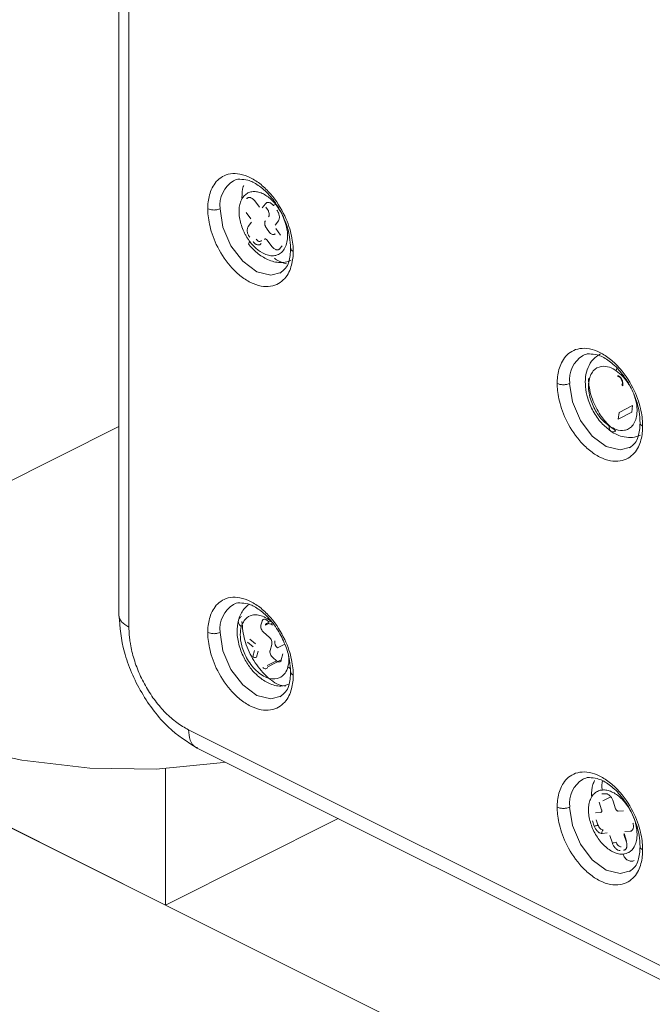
# Paper-space layout 'Sheet3' of a CAD drawing. Header units: inches. Extents: x 0.78 to 10.31, y 0.31 to 7.8.
# Tile 12 of 24: x 3.45 to 4.03, y 1.22 to 2.12. Entities that reach past the tile are written whole.
import ezdxf

# ---------------------------------------------------------------- set-up
doc = ezdxf.new("R2010")
doc.units = ezdxf.units.IN
doc.header["$MEASUREMENT"] = 0

psp = doc.layouts.new('Sheet3')

# ---------------------------------------------------------------- linework, layer by layer
at = {"color": 7, "linetype": 'Continuous', "lineweight": 15}
for p, q in [((3.54317, 2.37992), (3.54317, 1.57448)), ((3.55225, 2.36894), (3.55225, 1.56354)), ((3.20183, 1.57557), (3.54317, 1.74624)), ((3.68134, 1.56891), (3.67758, 1.56703)), ((3.12861, 1.53896), (4.93337, 0.63659)), ((3.60635, 1.47024), (4.03768, 1.25457)), ((3.61438, 1.45348), (4.04574, 1.23781)), ((3.58551, 1.31058), (3.58551, 1.43473)), ((3.97594, 1.38243), (3.97443, 1.3871))]:
    psp.add_line(p, q, dxfattribs=at)
at = {"color": 144, "linetype": 'Continuous', "lineweight": 0}
for p, q in [((3.66679, 1.95178), (3.67119, 1.94596)), ((3.67364, 1.94532), (3.6766, 1.94923)), ((3.67674, 1.94613), (3.67843, 1.9439)), ((3.68562, 1.94863), (3.68364, 1.94764)), ((3.6633, 1.93552), (3.6589, 1.94135)), ((3.66082, 1.92837), (3.66378, 1.93228)), ((3.68834, 1.9337), (3.68538, 1.92979)), ((3.6774, 1.92701), (3.68033, 1.92312)), ((3.68383, 1.92114), (3.68524, 1.92185)), ((3.68586, 1.92654), (3.69026, 1.92072)), ((3.68237, 1.91029), (3.67797, 1.91611)), ((3.69171, 1.91098), (3.68973, 1.90838)), ((3.99775, 1.75314), (4.01012, 1.75933)), ((3.99775, 1.75314), (3.99851, 1.75918)), ((4.01089, 1.76537), (3.99851, 1.75918)), ((4.01012, 1.75933), (4.01089, 1.76537)), ((3.67344, 1.56914), (3.67243, 1.56549)), ((3.67981, 1.56815), (3.67783, 1.56986)), ((3.67644, 1.56549), (3.67951, 1.56703)), ((3.68291, 1.56726), (3.68083, 1.56622)), ((3.68292, 1.56548), (3.68161, 1.56661)), ((3.66245, 1.55272), (3.66753, 1.54834)), ((3.67482, 1.55891), (3.67991, 1.55453)), ((3.66526, 1.54563), (3.66018, 1.55002)), ((3.66495, 1.53687), (3.66646, 1.54234)), ((3.68229, 1.54795), (3.68079, 1.54248)), ((3.69409, 1.54797), (3.68749, 1.54467)), ((3.66992, 1.54176), (3.66841, 1.53629)), ((3.67858, 1.52752), (3.69096, 1.5337)), ((3.68318, 1.5359), (3.68657, 1.53298)), ((3.69096, 1.5337), (3.69246, 1.53918)), ((3.68657, 1.53298), (3.678, 1.52869)), ((3.58551, 1.31058), (3.23195, 1.48735)), ((3.98289, 1.41169), (3.98609, 1.41193)), ((3.98372, 1.40532), (3.99107, 1.40899)), ((3.98262, 1.3973), (3.98036, 1.40431)), ((3.99315, 1.40529), (3.99541, 1.39829)), ((3.97697, 1.39448), (3.98177, 1.39485)), ((3.99776, 1.39608), (4.00256, 1.39644)), ((3.74285, 1.38925), (3.58551, 1.31058)), ((3.9778, 1.38811), (3.97931, 1.38344)), ((3.9878, 1.37616), (3.983, 1.3758)), ((3.99241, 1.36695), (3.99015, 1.37395)), ((4.00294, 1.37493), (4.0052, 1.36793)), ((4.00537, 1.36869), (4.00311, 1.3757)), ((4.00859, 1.37776), (4.00379, 1.37739))]:
    psp.add_line(p, q, dxfattribs=at)
at = {"color": 8, "linetype": 'Continuous', "lineweight": 15}
for p, q in [((3.68691, 1.94733), (3.69011, 1.94219)), ((3.99598, 1.79711), (3.99663, 1.79937)), ((3.69693, 1.52735), (3.69917, 1.52598))]:
    psp.add_line(p, q, dxfattribs=at)
at = {"color": 8, "linetype": 'Continuous', "lineweight": 15, "flags": 128}
for points in [[(3.69082, 1.88667), (3.68129, 1.88406), (3.66857, 1.88732), (3.65585, 1.89678), (3.64507, 1.911), (3.63787, 1.9278), (3.63534, 1.94464)], [(4.00902, 1.72757), (3.99949, 1.72497), (3.98677, 1.72823), (3.97405, 1.73768), (3.96327, 1.7519), (3.95606, 1.7687), (3.95353, 1.78555)], [(3.69082, 1.50085), (3.68129, 1.49825), (3.66857, 1.50151), (3.65585, 1.51097), (3.64507, 1.52518), (3.63787, 1.54199), (3.63534, 1.55883)], [(4.00902, 1.34175), (3.99949, 1.33915), (3.98677, 1.34241), (3.97405, 1.35187), (3.96327, 1.36608), (3.95606, 1.38289), (3.95353, 1.39973)]]:
    psp.add_lwpolyline(points, dxfattribs=at)
at = {"color": 7, "linetype": 'Continuous', "lineweight": 15, "flags": 128}
psp.add_lwpolyline([(3.16176, 1.55554), (3.19774, 1.53495), (3.26263, 1.5025), (3.32733, 1.47616), (3.39148, 1.45607), (3.4547, 1.44236), (3.51664, 1.43509), (3.57693, 1.43431), (3.63524, 1.44002), (3.63983, 1.44076)], dxfattribs=at)
at = {"color": 8, "linetype": 'Continuous', "lineweight": 15}
for centre in [(3.66056, 1.94817), (3.97876, 1.78907), (3.66056, 1.56236), (3.97876, 1.40326)]:
    psp.add_arc(centre, 0.02547, 120.7142, 187.95666, dxfattribs=at)
at = {"color": 144, "linetype": 'Continuous', "lineweight": 0}
for centre, radius, start, end in [((3.69209, 1.55006), 0.00708, 170.35605, 229.55427), ((3.66716, 1.53944), 0.00339, 229.34428, 291.70367), ((3.99107, 1.37755), 0.01069, 277.18803, 296.10605)]:
    psp.add_arc(centre, radius, start, end, dxfattribs=at)
at = {"color": 7, "linetype": 'Continuous', "lineweight": 15}
psp.add_arc((3.9746, 1.39304), 0.01069, 277.18803, 296.10605, dxfattribs=at)
for points, knots in [([(3.62402, 1.94464), (3.62402, 1.94861), (3.62442, 1.95291), (3.62674, 1.9615), (3.62869, 1.96581), (3.63491, 1.97286), (3.63923, 1.97555), (3.6473, 1.97679), (3.65025, 1.97674), (3.65643, 1.97557), (3.65967, 1.97445), (3.66615, 1.97121), (3.66939, 1.96909), (3.67558, 1.96407), (3.67852, 1.96118), (3.6866, 1.95187), (3.69092, 1.94486), (3.69714, 1.93159), (3.69909, 1.92533), (3.70141, 1.91441), (3.7018, 1.90972), (3.7018, 1.90575)], [0, 0, 0, 0, 0.125, 0.125, 0.25, 0.25, 0.375, 0.375, 0.4375, 0.4375, 0.5, 0.5, 0.5625, 0.5625, 0.625, 0.625, 0.75, 0.75, 0.875, 0.875, 1, 1, 1, 1]), ([(3.64735, 1.96996), (3.64902, 1.97085), (3.65079, 1.97178), (3.65314, 1.97148), (3.65328, 1.97146)], [0, 0, 0, 0, 0.940046, 1, 1, 1, 1]), ([(3.65328, 1.97146), (3.65564, 1.97136), (3.66079, 1.97116), (3.67022, 1.96639), (3.68017, 1.95767), (3.689, 1.94558), (3.69528, 1.93225), (3.69886, 1.91953), (3.69927, 1.91206), (3.69946, 1.90858)], [0, 0, 0, 0, 0.125004, 0.273264, 0.431537, 0.591068, 0.742847, 0.880223, 1, 1, 1, 1]), ([(3.7018, 1.90575), (3.7018, 1.90178), (3.70141, 1.89749), (3.69909, 1.8889), (3.69714, 1.88459), (3.69092, 1.87754), (3.6866, 1.87485), (3.67852, 1.87361), (3.67558, 1.87366), (3.66939, 1.87483), (3.66615, 1.87595), (3.65967, 1.87919), (3.65643, 1.88131), (3.65025, 1.88633), (3.6473, 1.88922), (3.63923, 1.89853), (3.63491, 1.90554), (3.62869, 1.91881), (3.62674, 1.92507), (3.62442, 1.93599), (3.62402, 1.94068), (3.62402, 1.94464)], [0, 0, 0, 0, 0.125, 0.125, 0.25, 0.25, 0.375, 0.375, 0.4375, 0.4375, 0.5, 0.5, 0.5625, 0.5625, 0.625, 0.625, 0.75, 0.75, 0.875, 0.875, 1, 1, 1, 1]), ([(3.63534, 1.94464), (3.63467, 1.94431), (3.63383, 1.94401), (3.63189, 1.94359), (3.63078, 1.94347), (3.62858, 1.94347), (3.62747, 1.94359), (3.62553, 1.94401), (3.62469, 1.94431), (3.62402, 1.94464)], [0, 0, 0, 0, 0.25, 0.25, 0.5, 0.5, 0.75, 0.75, 1, 1, 1, 1]), ([(3.68033, 1.92312), (3.68053, 1.92288), (3.68093, 1.92239), (3.68182, 1.92162), (3.683, 1.92102), (3.68409, 1.92103), (3.68482, 1.92138), (3.6851, 1.92169), (3.68524, 1.92185)], [0, 0, 0, 0, 0.1253076, 0.2506152, 0.5, 0.7493848, 0.8746924, 1, 1, 1, 1]), ([(3.66142, 1.91217), (3.6635, 1.9098), (3.66818, 1.90445), (3.6777, 1.89818), (3.68692, 1.8954), (3.69464, 1.89553), (3.69823, 1.89694), (3.70007, 1.89766)], [0, 0, 0, 0, 0.180813, 0.407358, 0.682444, 0.837127, 1, 1, 1, 1]), ([(3.69946, 1.90858), (3.69917, 1.90423), (3.6987, 1.89723), (3.69501, 1.88981), (3.6916, 1.88738), (3.68979, 1.88609)], [0, 0, 0, 0, 0.435491, 0.700806, 1, 1, 1, 1]), ([(3.6956, 1.89458), (3.69261, 1.89537), (3.68896, 1.89633), (3.68539, 1.89904), (3.68475, 1.89953)], [0, 0, 0, 0, 0.820735, 1, 1, 1, 1]), ([(3.94222, 1.78555), (3.94222, 1.78952), (3.94262, 1.79381), (3.94494, 1.8024), (3.94689, 1.80671), (3.95311, 1.81376), (3.95743, 1.81645), (3.9655, 1.81769), (3.96845, 1.81764), (3.97463, 1.81647), (3.97787, 1.81535), (3.98435, 1.81211), (3.98759, 1.80999), (3.99378, 1.80497), (3.99672, 1.80208), (4.0048, 1.79277), (4.00911, 1.78576), (4.01534, 1.77249), (4.01729, 1.76623), (4.01961, 1.75531), (4.02, 1.75062), (4.02, 1.74666)], [0, 0, 0, 0, 0.125, 0.125, 0.25, 0.25, 0.375, 0.375, 0.4375, 0.4375, 0.5, 0.5, 0.5625, 0.5625, 0.625, 0.625, 0.75, 0.75, 0.875, 0.875, 1, 1, 1, 1]), ([(3.96555, 1.81086), (3.96722, 1.81175), (3.96899, 1.81268), (3.97134, 1.81238), (3.97148, 1.81236)], [0, 0, 0, 0, 0.940046, 1, 1, 1, 1]), ([(3.98155, 1.81244), (3.97915, 1.81089), (3.97432, 1.80778), (3.96991, 1.80023), (3.96773, 1.79168), (3.96766, 1.78224), (3.96976, 1.77152), (3.97469, 1.75989), (3.98208, 1.74916), (3.98809, 1.74436), (3.99099, 1.74205)], [0, 0, 0, 0, 0.115329, 0.231735, 0.344942, 0.452548, 0.575236, 0.717502, 0.863931, 1, 1, 1, 1]), ([(3.97148, 1.81236), (3.97384, 1.81227), (3.97899, 1.81206), (3.98841, 1.80729), (3.99837, 1.79857), (4.0072, 1.78648), (4.01348, 1.77315), (4.01706, 1.76043), (4.01747, 1.75296), (4.01766, 1.74948)], [0, 0, 0, 0, 0.125004, 0.273264, 0.4315365, 0.5910684, 0.7428474, 0.8802228, 1, 1, 1, 1]), ([(4.02, 1.74666), (4.02, 1.74269), (4.01961, 1.73839), (4.01729, 1.7298), (4.01534, 1.72549), (4.00911, 1.71844), (4.0048, 1.71575), (3.99672, 1.71451), (3.99378, 1.71456), (3.98759, 1.71573), (3.98435, 1.71685), (3.97787, 1.72009), (3.97463, 1.72221), (3.96845, 1.72723), (3.9655, 1.73012), (3.95743, 1.73943), (3.95311, 1.74644), (3.94689, 1.75971), (3.94494, 1.76597), (3.94262, 1.77689), (3.94222, 1.78158), (3.94222, 1.78555)], [0, 0, 0, 0, 0.125, 0.125, 0.25, 0.25, 0.375, 0.375, 0.4375, 0.4375, 0.5, 0.5, 0.5625, 0.5625, 0.625, 0.625, 0.75, 0.75, 0.875, 0.875, 1, 1, 1, 1]), ([(3.95353, 1.78555), (3.95287, 1.78521), (3.95203, 1.78491), (3.95008, 1.78449), (3.94898, 1.78437), (3.94677, 1.78437), (3.94567, 1.78449), (3.94373, 1.78491), (3.94289, 1.78521), (3.94222, 1.78555)], [0, 0, 0, 0, 0.25, 0.25, 0.5, 0.5, 0.75, 0.75, 1, 1, 1, 1]), ([(3.99563, 1.74223), (3.9934, 1.74375), (3.99093, 1.74574), (3.98573, 1.75108), (3.98297, 1.75446), (3.97776, 1.76279), (3.97531, 1.76777), (3.97176, 1.77866), (3.97068, 1.78456), (3.97068, 1.79005)], [0, 0, 0, 0, 0.25, 0.25, 0.5, 0.5, 0.75, 0.75, 1, 1, 1, 1]), ([(4.01766, 1.74948), (4.01737, 1.74513), (4.0169, 1.73813), (4.01321, 1.73071), (4.0098, 1.72828), (4.00799, 1.72699)], [0, 0, 0, 0, 0.435491, 0.700806, 1, 1, 1, 1]), ([(3.98958, 1.74676), (3.98946, 1.74581), (3.98948, 1.74486), (3.98992, 1.74322), (3.99034, 1.74254), (3.99152, 1.74165), (3.99228, 1.74146), (3.99392, 1.74154), (3.99479, 1.74182), (3.99563, 1.74223)], [0, 0, 0, 0, 0.25, 0.25, 0.5, 0.5, 0.75, 0.75, 1, 1, 1, 1]), ([(3.99099, 1.74205), (3.99284, 1.74093), (3.99686, 1.7385), (4.00366, 1.7365), (4.0112, 1.73597), (4.01574, 1.73762), (4.01815, 1.7385)], [0, 0, 0, 0, 0.196628, 0.42766, 0.695626, 1, 1, 1, 1]), ([(3.62402, 1.55883), (3.62402, 1.5628), (3.62442, 1.56709), (3.62674, 1.57569), (3.62869, 1.58), (3.63491, 1.58705), (3.63923, 1.58974), (3.6473, 1.59098), (3.65025, 1.59092), (3.65643, 1.58975), (3.65967, 1.58864), (3.66615, 1.5854), (3.66939, 1.58327), (3.67558, 1.57826), (3.67852, 1.57537), (3.6866, 1.56605), (3.69092, 1.55904), (3.69714, 1.54577), (3.69909, 1.53951), (3.70141, 1.5286), (3.7018, 1.52391), (3.7018, 1.51994)], [0, 0, 0, 0, 0.125, 0.125, 0.25, 0.25, 0.375, 0.375, 0.4375, 0.4375, 0.5, 0.5, 0.5625, 0.5625, 0.625, 0.625, 0.75, 0.75, 0.875, 0.875, 1, 1, 1, 1]), ([(3.64735, 1.58415), (3.64902, 1.58503), (3.65079, 1.58597), (3.65314, 1.58566), (3.65328, 1.58564)], [0, 0, 0, 0, 0.940046, 1, 1, 1, 1]), ([(3.66166, 1.58421), (3.66097, 1.58378), (3.65883, 1.58243), (3.65604, 1.57903), (3.65338, 1.57458), (3.65237, 1.57123), (3.65189, 1.56966)], [0, 0, 0, 0, 0.151587, 0.467927, 0.750102, 1, 1, 1, 1]), ([(3.65328, 1.58564), (3.65564, 1.58555), (3.66079, 1.58534), (3.67022, 1.58058), (3.68017, 1.57185), (3.689, 1.55977), (3.69528, 1.54644), (3.69886, 1.53371), (3.69927, 1.52625), (3.69946, 1.52277)], [0, 0, 0, 0, 0.125004, 0.273264, 0.4315365, 0.5910684, 0.7428474, 0.8802228, 1, 1, 1, 1]), ([(3.54317, 1.5745), (3.54411, 1.5634), (3.54555, 1.54629), (3.55433, 1.52207), (3.56346, 1.50377), (3.57484, 1.48698), (3.59147, 1.46788), (3.60538, 1.45914), (3.61443, 1.45346)], [0, 0, 0, 0, 0.23752, 0.365913, 0.497386, 0.629212, 0.758639, 1, 1, 1, 1]), ([(3.65189, 1.56966), (3.6513, 1.56624), (3.65008, 1.55916), (3.65221, 1.54677), (3.6569, 1.53508), (3.66317, 1.52552), (3.6706, 1.51778), (3.67979, 1.51193), (3.68965, 1.50902), (3.6955, 1.51081), (3.69793, 1.51155)], [0, 0, 0, 0, 0.131203, 0.271495, 0.406987, 0.523213, 0.630288, 0.757073, 0.899051, 1, 1, 1, 1]), ([(3.65456, 1.5639), (3.65376, 1.56458), (3.65305, 1.5654), (3.65207, 1.56719), (3.6518, 1.56815), (3.65186, 1.56998), (3.65218, 1.57085), (3.65326, 1.57229), (3.65401, 1.57286), (3.65485, 1.57328)], [0, 0, 0, 0, 0.25, 0.25, 0.5, 0.5, 0.75, 0.75, 1, 1, 1, 1]), ([(3.55225, 1.56354), (3.55226, 1.56245), (3.55229, 1.56027), (3.55249, 1.55692), (3.55281, 1.55353), (3.55342, 1.54896), (3.5545, 1.54315), (3.55629, 1.53613), (3.55856, 1.5291), (3.5622, 1.51984), (3.56785, 1.50859), (3.57473, 1.49824), (3.5808, 1.49074), (3.58561, 1.48555), (3.59062, 1.48085), (3.59578, 1.4767), (3.60103, 1.47308), (3.60458, 1.47119), (3.60635, 1.47024)], [0, 0, 0, 0, 0.0313055, 0.0625354, 0.0937653, 0.1250708, 0.1875874, 0.250104, 0.3126205, 0.3751371, 0.5000189, 0.6249006, 0.6874172, 0.7499338, 0.8124503, 0.8749669, 0.9374834, 1, 1, 1, 1]), ([(3.69473, 1.50978), (3.69262, 1.51017), (3.68629, 1.51133), (3.67527, 1.52028), (3.66433, 1.53455), (3.65663, 1.55201), (3.65563, 1.56316), (3.65514, 1.56873)], [0, 0, 0, 0, 0.111111, 0.333333, 0.555556, 0.777778, 1, 1, 1, 1]), ([(3.7018, 1.51994), (3.7018, 1.51597), (3.70141, 1.51168), (3.69909, 1.50308), (3.69714, 1.49878), (3.69092, 1.49172), (3.6866, 1.48903), (3.67852, 1.48779), (3.67558, 1.48785), (3.66939, 1.48902), (3.66615, 1.49013), (3.65967, 1.49337), (3.65643, 1.4955), (3.65025, 1.50051), (3.6473, 1.5034), (3.63923, 1.51272), (3.63491, 1.51973), (3.62869, 1.533), (3.62674, 1.53926), (3.62442, 1.55017), (3.62402, 1.55486), (3.62402, 1.55883)], [0, 0, 0, 0, 0.125, 0.125, 0.25, 0.25, 0.375, 0.375, 0.4375, 0.4375, 0.5, 0.5, 0.5625, 0.5625, 0.625, 0.625, 0.75, 0.75, 0.875, 0.875, 1, 1, 1, 1]), ([(3.63534, 1.55883), (3.63467, 1.5585), (3.63383, 1.5582), (3.63189, 1.55778), (3.63078, 1.55766), (3.62858, 1.55766), (3.62747, 1.55778), (3.62553, 1.5582), (3.62469, 1.5585), (3.62402, 1.55883)], [0, 0, 0, 0, 0.25, 0.25, 0.5, 0.5, 0.75, 0.75, 1, 1, 1, 1]), ([(3.68657, 1.53298), (3.68679, 1.5328), (3.68724, 1.53244), (3.68817, 1.532), (3.6893, 1.53186), (3.69021, 1.53234), (3.69073, 1.53302), (3.69088, 1.53348), (3.69096, 1.5337)], [0, 0, 0, 0, 0.125308, 0.250615, 0.5, 0.749385, 0.874692, 1, 1, 1, 1]), ([(3.69946, 1.52277), (3.69917, 1.51842), (3.6987, 1.51141), (3.69501, 1.504), (3.6916, 1.50157), (3.68979, 1.50028)], [0, 0, 0, 0, 0.435491, 0.700806, 1, 1, 1, 1]), ([(3.94222, 1.39973), (3.94222, 1.4037), (3.94262, 1.40799), (3.94494, 1.41659), (3.94689, 1.4209), (3.95311, 1.42795), (3.95743, 1.43064), (3.9655, 1.43188), (3.96845, 1.43182), (3.97463, 1.43065), (3.97787, 1.42954), (3.98435, 1.4263), (3.98759, 1.42417), (3.99378, 1.41916), (3.99672, 1.41627), (4.0048, 1.40696), (4.00911, 1.39994), (4.01534, 1.38667), (4.01729, 1.38041), (4.01961, 1.3695), (4.02, 1.36481), (4.02, 1.36084)], [0, 0, 0, 0, 0.125, 0.125, 0.25, 0.25, 0.375, 0.375, 0.4375, 0.4375, 0.5, 0.5, 0.5625, 0.5625, 0.625, 0.625, 0.75, 0.75, 0.875, 0.875, 1, 1, 1, 1]), ([(3.96555, 1.42505), (3.96722, 1.42593), (3.96899, 1.42687), (3.97134, 1.42656), (3.97148, 1.42655)], [0, 0, 0, 0, 0.940046, 1, 1, 1, 1]), ([(3.97148, 1.42655), (3.97384, 1.42645), (3.97899, 1.42624), (3.98841, 1.42148), (3.99837, 1.41275), (4.0072, 1.40067), (4.01348, 1.38734), (4.01706, 1.37461), (4.01747, 1.36715), (4.01766, 1.36367)], [0, 0, 0, 0, 0.125004, 0.273264, 0.431537, 0.591068, 0.742847, 0.880223, 1, 1, 1, 1]), ([(4.02, 1.36084), (4.02, 1.35687), (4.01961, 1.35258), (4.01729, 1.34399), (4.01534, 1.33968), (4.00911, 1.33263), (4.0048, 1.32993), (3.99672, 1.3287), (3.99378, 1.32875), (3.98759, 1.32992), (3.98435, 1.33103), (3.97787, 1.33428), (3.97463, 1.3364), (3.96845, 1.34142), (3.9655, 1.34431), (3.95743, 1.35362), (3.95311, 1.36063), (3.94689, 1.3739), (3.94494, 1.38016), (3.94262, 1.39108), (3.94222, 1.39576), (3.94222, 1.39973)], [0, 0, 0, 0, 0.125, 0.125, 0.25, 0.25, 0.375, 0.375, 0.4375, 0.4375, 0.5, 0.5, 0.5625, 0.5625, 0.625, 0.625, 0.75, 0.75, 0.875, 0.875, 1, 1, 1, 1]), ([(3.95353, 1.39973), (3.95287, 1.3994), (3.95203, 1.3991), (3.95008, 1.39868), (3.94898, 1.39856), (3.94677, 1.39856), (3.94567, 1.39868), (3.94373, 1.3991), (3.94289, 1.3994), (3.94222, 1.39973)], [0, 0, 0, 0, 0.25, 0.25, 0.5, 0.5, 0.75, 0.75, 1, 1, 1, 1]), ([(3.97594, 1.38243), (3.97621, 1.38161), (3.9766, 1.38072), (3.97762, 1.37904), (3.97825, 1.37823), (3.97963, 1.37694), (3.98037, 1.37645), (3.98177, 1.37586), (3.98243, 1.37575), (3.983, 1.3758)], [0, 0, 0, 0, 0.25, 0.25, 0.5, 0.5, 0.75, 0.75, 1, 1, 1, 1]), ([(3.99241, 1.36695), (3.99267, 1.36612), (3.99306, 1.36524), (3.99409, 1.36355), (3.99472, 1.36275), (3.9961, 1.36145), (3.99684, 1.36096), (3.99824, 1.36037), (3.9989, 1.36027), (3.99947, 1.36031)], [0, 0, 0, 0, 0.25, 0.25, 0.5, 0.5, 0.75, 0.75, 1, 1, 1, 1]), ([(4.01766, 1.36367), (4.01737, 1.35932), (4.0169, 1.35231), (4.01321, 1.3449), (4.0098, 1.34247), (4.00799, 1.34118)], [0, 0, 0, 0, 0.435491, 0.700806, 1, 1, 1, 1])]:
    psp.add_open_spline(points, degree=3, knots=knots, dxfattribs=at)
at = {"color": 144, "linetype": 'Continuous', "lineweight": 0}
for points, knots in [([(3.65514, 1.95454), (3.65519, 1.95826), (3.65525, 1.96239), (3.6566, 1.96543), (3.65674, 1.96573)], [0, 0, 0, 0, 0.899981, 1, 1, 1, 1]), ([(3.68691, 1.94733), (3.6865, 1.94786), (3.68569, 1.9489), (3.68441, 1.95037), (3.68288, 1.952), (3.68106, 1.95371), (3.67826, 1.95598), (3.67464, 1.95824), (3.6703, 1.9599), (3.66613, 1.96045), (3.66227, 1.95987), (3.6589, 1.95819), (3.65612, 1.95546), (3.65406, 1.95179), (3.65278, 1.94732), (3.65234, 1.94223), (3.65276, 1.9367), (3.65401, 1.93096), (3.65572, 1.92618), (3.65743, 1.92247), (3.65889, 1.91976), (3.66049, 1.91716), (3.66167, 1.91554), (3.66226, 1.91473)], [0, 0, 0, 0, 0.020872, 0.041698, 0.06257, 0.093848, 0.125126, 0.187606, 0.250086, 0.312566, 0.375047, 0.437527, 0.500007, 0.562487, 0.624967, 0.687448, 0.749928, 0.812408, 0.874888, 0.906166, 0.937444, 0.968722, 1, 1, 1, 1]), ([(3.65943, 1.95369), (3.65956, 1.95385), (3.65984, 1.95418), (3.66033, 1.95452), (3.66098, 1.9548), (3.6618, 1.95493), (3.6628, 1.95479), (3.66384, 1.9544), (3.66488, 1.95374), (3.66589, 1.95288), (3.66649, 1.95215), (3.66679, 1.95178)], [0, 0, 0, 0, 0.083631, 0.166537, 0.250168, 0.37514, 0.500112, 0.625084, 0.750056, 0.875028, 1, 1, 1, 1]), ([(3.6766, 1.94923), (3.67674, 1.94939), (3.67701, 1.94971), (3.67751, 1.95006), (3.67815, 1.95034), (3.67897, 1.95047), (3.67997, 1.95033), (3.68102, 1.94994), (3.68206, 1.94928), (3.68306, 1.94842), (3.68366, 1.94768), (3.68396, 1.94732)], [0, 0, 0, 0, 0.083631, 0.166537, 0.250168, 0.37514, 0.500112, 0.625084, 0.750056, 0.875028, 1, 1, 1, 1]), ([(3.67843, 1.9439), (3.67861, 1.94363), (3.67898, 1.94311), (3.67956, 1.94193), (3.68002, 1.94037), (3.68001, 1.93892), (3.67975, 1.93796), (3.67951, 1.93759), (3.67939, 1.93741)], [0, 0, 0, 0, 0.125308, 0.250615, 0.5, 0.749385, 0.874692, 1, 1, 1, 1]), ([(3.68689, 1.94344), (3.68708, 1.94317), (3.68746, 1.94265), (3.68794, 1.9418), (3.68844, 1.94077), (3.68888, 1.93954), (3.68917, 1.93816), (3.68928, 1.93684), (3.68917, 1.93562), (3.68887, 1.93453), (3.68852, 1.93398), (3.68834, 1.9337)], [0, 0, 0, 0, 0.083631, 0.166537, 0.250168, 0.37514, 0.500112, 0.625084, 0.750056, 0.875028, 1, 1, 1, 1]), ([(3.66227, 1.91863), (3.66208, 1.91889), (3.66171, 1.91941), (3.66122, 1.92027), (3.66073, 1.9213), (3.66029, 1.92253), (3.65999, 1.9239), (3.65989, 1.92523), (3.66, 1.92645), (3.66029, 1.92754), (3.66065, 1.92809), (3.66082, 1.92837)], [0, 0, 0, 0, 0.083631, 0.166537, 0.250168, 0.37514, 0.500112, 0.625084, 0.750056, 0.875028, 1, 1, 1, 1]), ([(3.67643, 1.9335), (3.67631, 1.93331), (3.67608, 1.93294), (3.67582, 1.93198), (3.67581, 1.93054), (3.67626, 1.92898), (3.67684, 1.9278), (3.67721, 1.92727), (3.6774, 1.92701)], [0, 0, 0, 0, 0.125308, 0.250615, 0.5, 0.749385, 0.874692, 1, 1, 1, 1]), ([(3.66148, 1.91222), (3.66143, 1.91222), (3.661, 1.91225), (3.66122, 1.91314), (3.66192, 1.91422), (3.66226, 1.91473)], [0, 0, 0, 0, 0.051801, 0.544367, 1, 1, 1, 1]), ([(3.67256, 1.91284), (3.67242, 1.91267), (3.67215, 1.91235), (3.67166, 1.912), (3.67101, 1.91172), (3.67019, 1.9116), (3.66919, 1.91173), (3.66815, 1.91213), (3.66711, 1.91278), (3.6661, 1.91365), (3.6655, 1.91438), (3.6652, 1.91475)], [0, 0, 0, 0, 0.083631, 0.166537, 0.250168, 0.37514, 0.500112, 0.625084, 0.750056, 0.875028, 1, 1, 1, 1]), ([(3.66796, 1.91694), (3.66872, 1.91592), (3.6697, 1.91519), (3.67152, 1.91472), (3.67235, 1.91498), (3.67286, 1.91566)], [0, 0, 0, 0, 0.5, 0.5, 1, 1, 1, 1]), ([(3.67797, 1.91611), (3.67787, 1.91623), (3.67767, 1.91648), (3.67723, 1.91686), (3.67664, 1.91716), (3.67609, 1.91716), (3.67573, 1.91698), (3.67559, 1.91683), (3.67552, 1.91675)], [0, 0, 0, 0, 0.125308, 0.250615, 0.5, 0.749385, 0.874692, 1, 1, 1, 1]), ([(3.68973, 1.90838), (3.6896, 1.90821), (3.68933, 1.90789), (3.68883, 1.90754), (3.68818, 1.90726), (3.68736, 1.90714), (3.68636, 1.90727), (3.68532, 1.90767), (3.68428, 1.90832), (3.68327, 1.90919), (3.68267, 1.90992), (3.68237, 1.91029)], [0, 0, 0, 0, 0.083631, 0.166537, 0.250168, 0.37514, 0.500112, 0.625084, 0.750056, 0.875028, 1, 1, 1, 1]), ([(3.98958, 1.74676), (3.98776, 1.74799), (3.98573, 1.74965), (3.98144, 1.75419), (3.97918, 1.7571), (3.97502, 1.7643), (3.97315, 1.76861), (3.97081, 1.77777), (3.97038, 1.78259), (3.97145, 1.79098), (3.97294, 1.7945), (3.97705, 1.79927), (3.97963, 1.80056), (3.98481, 1.80142), (3.98739, 1.80103), (3.99206, 1.79949), (3.99416, 1.79835), (3.99598, 1.79711)], [0, 0, 0, 0, 0.125, 0.125, 0.25, 0.25, 0.375, 0.375, 0.5, 0.5, 0.625, 0.625, 0.75, 0.75, 0.875, 0.875, 1, 1, 1, 1]), ([(3.99598, 1.79711), (3.99804, 1.79553), (4.00252, 1.79209), (4.00605, 1.78674), (4.00795, 1.78385)], [0, 0, 0, 0, 0.46165, 1, 1, 1, 1]), ([(3.99734, 1.7929), (3.99728, 1.79243), (3.99739, 1.79196), (3.99798, 1.79152), (3.99844, 1.79156), (3.99886, 1.79177)], [0, 0, 0, 0, 0.5, 0.5, 1, 1, 1, 1]), ([(4.00182, 1.7833), (4.00191, 1.78401), (4.0019, 1.78485), (4.00158, 1.78669), (4.00127, 1.78768), (4.00039, 1.78955), (3.99983, 1.79043), (3.99861, 1.7919), (3.99796, 1.79248), (3.99734, 1.7929)], [0, 0, 0, 0, 0.25, 0.25, 0.5, 0.5, 0.75, 0.75, 1, 1, 1, 1]), ([(3.99886, 1.79177), (3.99968, 1.79121), (4.0006, 1.79016), (4.00176, 1.78766), (4.00196, 1.78632), (4.00184, 1.78537)], [0, 0, 0, 0, 0.5, 0.5, 1, 1, 1, 1]), ([(4.00184, 1.78537), (4.00143, 1.78516), (4.00111, 1.7848), (4.0011, 1.78399), (4.00141, 1.78358), (4.00182, 1.7833)], [0, 0, 0, 0, 0.5, 0.5, 1, 1, 1, 1]), ([(4.01211, 1.77506), (4.01264, 1.7736), (4.01401, 1.7698), (4.01496, 1.76358), (4.01488, 1.75693), (4.01341, 1.75119), (4.01079, 1.74682), (4.00736, 1.74402), (4.00252, 1.74237), (3.99641, 1.74282), (3.99167, 1.74555), (3.98958, 1.74676)], [0, 0, 0, 0, 0.068159, 0.177312, 0.289824, 0.402337, 0.51149, 0.614488, 0.709448, 0.871716, 1, 1, 1, 1]), ([(3.68216, 1.56829), (3.68211, 1.56834), (3.68039, 1.57013), (3.67663, 1.57238), (3.67137, 1.57462), (3.66657, 1.57506), (3.66153, 1.57392), (3.65703, 1.57047), (3.65531, 1.56591), (3.65456, 1.5639)], [0, 0, 0, 0, 0.004461, 0.162183, 0.315196, 0.459582, 0.592699, 0.820169, 1, 1, 1, 1]), ([(3.67783, 1.56986), (3.6776, 1.57004), (3.67715, 1.5704), (3.67622, 1.57084), (3.67509, 1.57099), (3.67419, 1.57051), (3.67367, 1.56982), (3.67352, 1.56937), (3.67344, 1.56914)], [0, 0, 0, 0, 0.125308, 0.250615, 0.5, 0.749385, 0.874692, 1, 1, 1, 1]), ([(3.69693, 1.52735), (3.69641, 1.52545), (3.69561, 1.52348), (3.69306, 1.5199), (3.6913, 1.51829), (3.68657, 1.51634), (3.68358, 1.51605), (3.67679, 1.51774), (3.67301, 1.51976), (3.66594, 1.52585), (3.66271, 1.52988), (3.65777, 1.5383), (3.65606, 1.54266), (3.65401, 1.55045), (3.65364, 1.55389), (3.65366, 1.55966), (3.65403, 1.56199), (3.65456, 1.5639)], [0, 0, 0, 0, 0.125, 0.125, 0.25, 0.25, 0.375, 0.375, 0.5, 0.5, 0.625, 0.625, 0.75, 0.75, 0.875, 0.875, 1, 1, 1, 1]), ([(3.67243, 1.56549), (3.67238, 1.56524), (3.67227, 1.56474), (3.67229, 1.56359), (3.67263, 1.56203), (3.6734, 1.56055), (3.67417, 1.55953), (3.6746, 1.55912), (3.67482, 1.55891)], [0, 0, 0, 0, 0.125308, 0.250615, 0.5, 0.749385, 0.874692, 1, 1, 1, 1]), ([(3.68083, 1.56622), (3.67995, 1.56699), (3.67896, 1.56735), (3.67733, 1.56708), (3.6767, 1.56645), (3.67644, 1.56549)], [0, 0, 0, 0, 0.5, 0.5, 1, 1, 1, 1]), ([(3.67991, 1.55453), (3.68012, 1.55432), (3.68056, 1.55391), (3.68133, 1.55289), (3.68209, 1.5514), (3.68244, 1.54985), (3.68245, 1.5487), (3.68235, 1.5482), (3.68229, 1.54795)], [0, 0, 0, 0, 0.125308, 0.250615, 0.5, 0.749385, 0.874692, 1, 1, 1, 1]), ([(3.68079, 1.54248), (3.68074, 1.54223), (3.68063, 1.54173), (3.68065, 1.54058), (3.68099, 1.53902), (3.68175, 1.53754), (3.68252, 1.53652), (3.68296, 1.53611), (3.68318, 1.5359)], [0, 0, 0, 0, 0.125308, 0.250615, 0.5, 0.749385, 0.874692, 1, 1, 1, 1]), ([(3.69693, 1.52735), (3.69749, 1.5296), (3.69822, 1.53253), (3.69764, 1.53609), (3.69751, 1.53692)], [0, 0, 0, 0, 0.767331, 1, 1, 1, 1]), ([(3.67419, 1.52679), (3.67508, 1.52603), (3.67607, 1.52566), (3.6777, 1.52593), (3.67832, 1.52656), (3.67858, 1.52752)], [0, 0, 0, 0, 0.5, 0.5, 1, 1, 1, 1]), ([(3.97333, 1.40963), (3.97348, 1.41345), (3.97368, 1.41886), (3.97567, 1.42274), (3.97626, 1.42389)], [0, 0, 0, 0, 0.705385, 1, 1, 1, 1]), ([(3.98336, 1.41531), (3.98304, 1.41671), (3.9824, 1.41944), (3.98315, 1.42205), (3.98352, 1.42332)], [0, 0, 0, 0, 0.51201, 1, 1, 1, 1]), ([(3.98336, 1.41531), (3.98293, 1.41527), (3.98207, 1.41517), (3.98083, 1.41488), (3.97944, 1.4144), (3.97794, 1.41365), (3.97589, 1.41218), (3.97372, 1.40969), (3.97185, 1.4058), (3.97079, 1.40116), (3.97056, 1.39593), (3.9712, 1.39034), (3.97266, 1.38457), (3.97489, 1.37887), (3.97782, 1.37345), (3.98131, 1.36851), (3.98525, 1.36425), (3.98948, 1.36083), (3.99311, 1.35879), (3.99599, 1.35769), (3.99812, 1.35715), (4.00021, 1.35686), (4.00153, 1.35691), (4.00219, 1.35693)], [0, 0, 0, 0, 0.020872, 0.041698, 0.06257, 0.093848, 0.125126, 0.187606, 0.250086, 0.312566, 0.375047, 0.437527, 0.500007, 0.562487, 0.624967, 0.687448, 0.749928, 0.812408, 0.874888, 0.906166, 0.937444, 0.968722, 1, 1, 1, 1]), ([(3.98609, 1.41193), (3.98631, 1.41194), (3.98673, 1.41195), (3.98741, 1.41181), (3.98821, 1.41152), (3.98914, 1.411), (3.99016, 1.41017), (3.99111, 1.40915), (3.99194, 1.40797), (3.99265, 1.40667), (3.99298, 1.40575), (3.99315, 1.40529)], [0, 0, 0, 0, 0.083631, 0.166537, 0.250168, 0.37514, 0.500112, 0.625084, 0.750056, 0.875028, 1, 1, 1, 1]), ([(3.98177, 1.39485), (3.98187, 1.39486), (3.98208, 1.3949), (3.98242, 1.39511), (3.98272, 1.39558), (3.98281, 1.39625), (3.98275, 1.39684), (3.98266, 1.39715), (3.98262, 1.3973)], [0, 0, 0, 0, 0.125308, 0.250615, 0.5, 0.749385, 0.874692, 1, 1, 1, 1]), ([(3.99541, 1.39829), (3.99547, 1.39814), (3.99558, 1.39783), (3.99589, 1.39725), (3.99639, 1.39663), (3.99698, 1.39623), (3.99744, 1.39608), (3.99765, 1.39608), (3.99776, 1.39608)], [0, 0, 0, 0, 0.125308, 0.250615, 0.5, 0.749385, 0.874692, 1, 1, 1, 1]), ([(3.98401, 1.37901), (3.98326, 1.37896), (3.98223, 1.37934), (3.98039, 1.38107), (3.97966, 1.38234), (3.97931, 1.38344)], [0, 0, 0, 0, 0.5, 0.5, 1, 1, 1, 1]), ([(4.01112, 1.38514), (4.01122, 1.38483), (4.0114, 1.38422), (4.01156, 1.38331), (4.01165, 1.38227), (4.01161, 1.38116), (4.01135, 1.38005), (4.0109, 1.37911), (4.01027, 1.3784), (4.0095, 1.37791), (4.00889, 1.37781), (4.00859, 1.37776)], [0, 0, 0, 0, 0.083631, 0.166537, 0.250168, 0.37514, 0.500112, 0.625084, 0.750056, 0.875028, 1, 1, 1, 1]), ([(3.983, 1.3758), (3.98282, 1.37635), (3.98278, 1.37708), (3.98318, 1.37833), (3.9836, 1.37881), (3.98401, 1.37901)], [0, 0, 0, 0, 0.5, 0.5, 1, 1, 1, 1]), ([(4.00048, 1.36353), (3.99973, 1.36347), (3.9987, 1.36386), (3.99686, 1.36559), (3.99613, 1.36685), (3.99577, 1.36795)], [0, 0, 0, 0, 0.5, 0.5, 1, 1, 1, 1]), ([(4.0052, 1.36793), (4.00529, 1.36762), (4.00547, 1.36701), (4.00564, 1.3661), (4.00573, 1.36507), (4.00568, 1.36395), (4.00543, 1.36284), (4.00498, 1.3619), (4.00435, 1.36119), (4.00358, 1.3607), (4.00297, 1.3606), (4.00266, 1.36055)], [0, 0, 0, 0, 0.0836314, 0.166537, 0.2501684, 0.3751403, 0.5001122, 0.6250842, 0.7500561, 0.8750281, 1, 1, 1, 1]), ([(4.00219, 1.35693), (4.00255, 1.35583), (4.00308, 1.35472), (4.00452, 1.35276), (4.00541, 1.35193), (4.00738, 1.35079), (4.00845, 1.3505), (4.01048, 1.35046), (4.01145, 1.35071), (4.01228, 1.35112)], [0, 0, 0, 0, 0.25, 0.25, 0.5, 0.5, 0.75, 0.75, 1, 1, 1, 1])]:
    psp.add_open_spline(points, degree=3, knots=knots, dxfattribs=at)
at = {"color": 8, "linetype": 'Continuous', "lineweight": 15}
for points, knots in [([(3.69289, 1.93631), (3.69385, 1.93405), (3.69566, 1.92977), (3.69666, 1.92324), (3.69676, 1.91705), (3.69558, 1.91128), (3.69311, 1.90652), (3.68951, 1.90325), (3.68515, 1.9017), (3.68046, 1.90178), (3.67466, 1.90357), (3.66823, 1.90766), (3.66409, 1.91257), (3.66226, 1.91473)], [0, 0, 0, 0, 0.086064, 0.162881, 0.2462, 0.334498, 0.425513, 0.516529, 0.604826, 0.688146, 0.764962, 0.896227, 1, 1, 1, 1]), ([(3.69961, 1.90861), (3.69956, 1.90847), (3.69935, 1.90786), (3.70013, 1.9068), (3.70126, 1.90609), (3.7018, 1.90575)], [0, 0, 0, 0, 0.136561, 0.585096, 1, 1, 1, 1]), ([(4.01781, 1.74952), (4.01776, 1.74937), (4.01755, 1.74876), (4.01833, 1.7477), (4.01946, 1.74699), (4.02, 1.74666)], [0, 0, 0, 0, 0.136561, 0.585096, 1, 1, 1, 1]), ([(3.55225, 1.56354), (3.54938, 1.56497), (3.54708, 1.56669), (3.54398, 1.57044), (3.54317, 1.57247), (3.54317, 1.5745)], [0, 0, 0, 0, 0.5, 0.5, 1, 1, 1, 1]), ([(3.69961, 1.5228), (3.69956, 1.52266), (3.69935, 1.52205), (3.70013, 1.52099), (3.70126, 1.52028), (3.7018, 1.51994)], [0, 0, 0, 0, 0.136561, 0.585096, 1, 1, 1, 1]), ([(3.61458, 1.45389), (3.61396, 1.45405), (3.61091, 1.45484), (3.60742, 1.46039), (3.6067, 1.46696), (3.60635, 1.47024)], [0, 0, 0, 0, 0.113152, 0.556576, 1, 1, 1, 1]), ([(4.01422, 1.38193), (4.0141, 1.38256), (4.01385, 1.38383), (4.01336, 1.38574), (4.01269, 1.38798), (4.01178, 1.39052), (4.01018, 1.39427), (4.00774, 1.39879), (4.00424, 1.40373), (4.00031, 1.40799), (3.99608, 1.41141), (3.99245, 1.41345), (3.98957, 1.41455), (3.98744, 1.41509), (3.98535, 1.41538), (3.98403, 1.41533), (3.98336, 1.41531)], [0, 0, 0, 0, 0.037096, 0.074112, 0.111208, 0.1668, 0.222391, 0.33344, 0.444488, 0.555537, 0.666585, 0.777634, 0.833225, 0.888817, 0.944408, 1, 1, 1, 1]), ([(4.01218, 1.3891), (4.01238, 1.38862), (4.01359, 1.38576), (4.01462, 1.38042), (4.01507, 1.37375), (4.01423, 1.36807), (4.01204, 1.3625), (4.00812, 1.35815), (4.00401, 1.3573), (4.00219, 1.35693)], [0, 0, 0, 0, 0.031038, 0.184549, 0.333478, 0.474009, 0.603572, 0.82497, 1, 1, 1, 1]), ([(4.01781, 1.3637), (4.01776, 1.36356), (4.01755, 1.36295), (4.01833, 1.36189), (4.01946, 1.36118), (4.02, 1.36084)], [0, 0, 0, 0, 0.136561, 0.585096, 1, 1, 1, 1])]:
    psp.add_open_spline(points, degree=3, knots=knots, dxfattribs=at)

doc.saveas('drawing.dxf')
